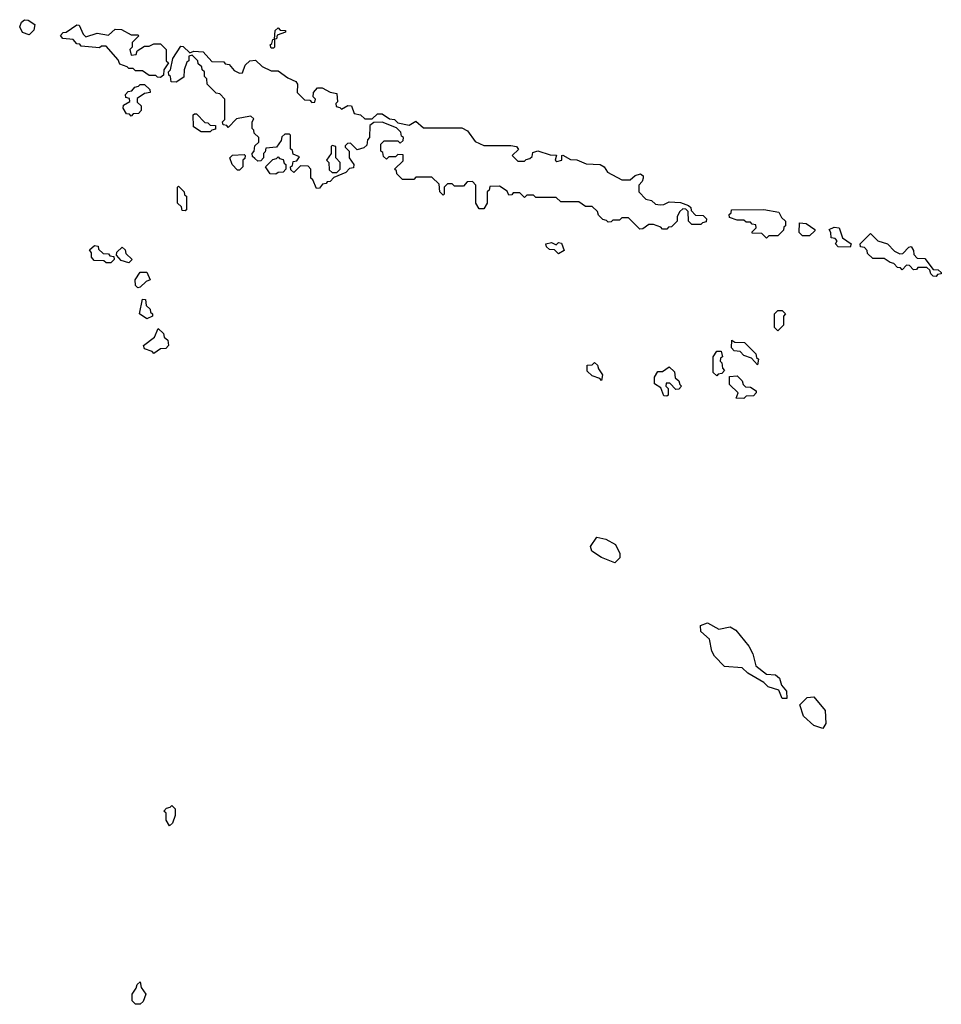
# Model space of a CAD drawing. Extents: x 2708302 to 2968450, y 494490 to 722710.
# Tile 248 of 256: x 2886122 to 2890198, y 683870 to 688226. Entities that reach past the tile are written whole.
import ezdxf

# ---------------------------------------------------------------- set-up
doc = ezdxf.new("R2010")
doc.units = 0

msp = doc.modelspace()

# ---------------------------------------------------------------- linework, layer by layer
at = {"layer": '0CON20XD'}
for points in [[(2886165, 688160), (2886135, 688170), (2886122.5, 688195), (2886130, 688215), (2886143.6, 688226.4), (2886160, 688225), (2886190, 688205), (2886185, 688180), (2886165, 688160)], [(2886745, 687970), (2886731.7, 687971.7), (2886725, 687980), (2886695, 687980), (2886665, 688000), (2886635, 688000), (2886625, 688010), (2886605, 688010), (2886598.3, 688018.3), (2886565, 688030), (2886558.3, 688048.3), (2886505, 688110), (2886485, 688110), (2886475, 688102.5), (2886395, 688110), (2886388.3, 688118.3), (2886375, 688120), (2886358.3, 688138.3), (2886313, 688143), (2886303, 688157), (2886315, 688170), (2886328.3, 688171.7), (2886375, 688203.3), (2886385, 688202.5), (2886402.5, 688162.5), (2886415, 688150), (2886465, 688167.5), (2886515, 688157.5), (2886545, 688183.8), (2886572.3, 688182.3), (2886615, 688160), (2886645, 688160), (2886650, 688155), (2886620, 688125), (2886620, 688105), (2886610, 688095), (2886615, 688070), (2886638.3, 688071.7), (2886641.7, 688088.3), (2886675, 688110), (2886695, 688110), (2886715, 688120), (2886745, 688120), (2886770, 688095), (2886770, 688045), (2886780, 688035), (2886760, 688005), (2886758.3, 687981.7), (2886745, 687970)], [(2887245, 688100), (2887235, 688100), (2887230, 688115), (2887238.3, 688121.7), (2887241.7, 688138.3), (2887250, 688140), (2887251.7, 688178.3), (2887265, 688190), (2887275, 688180), (2887298.3, 688178.3), (2887298.3, 688171.7), (2887261.7, 688158.3), (2887258.3, 688141.7), (2887250, 688140), (2887250, 688105), (2887245, 688100)], [(2888985, 687300), (2888965, 687300), (2888958.3, 687308.3), (2888925, 687320), (2888905, 687320), (2888878.3, 687301.7), (2888865, 687300), (2888815, 687350), (2888785, 687350), (2888775, 687340), (2888745, 687340), (2888738.3, 687331.7), (2888725, 687330), (2888718.3, 687338.3), (2888701.7, 687341.7), (2888681.7, 687361.7), (2888678.3, 687378.3), (2888655, 687400), (2888625, 687400), (2888595, 687420), (2888515, 687420), (2888495, 687440), (2888405, 687440), (2888395, 687450), (2888365, 687450), (2888355, 687440), (2888335, 687460), (2888305, 687460), (2888298.3, 687451.7), (2888285, 687450), (2888278.3, 687468.3), (2888245, 687490), (2888201.7, 687488.3), (2888198.3, 687471.7), (2888190, 687465), (2888190, 687415), (2888175, 687390), (2888155, 687390), (2888140, 687415), (2888140, 687495), (2888125, 687510), (2888101.7, 687508.3), (2888085, 687490), (2888045, 687490), (2888035, 687500), (2888015, 687500), (2888000, 687485), (2888000, 687455), (2887995, 687450), (2887980, 687465), (2887978.3, 687498.3), (2887945, 687530), (2887875, 687530), (2887865, 687520), (2887815, 687520), (2887790, 687545), (2887788.3, 687558.3), (2887780, 687565), (2887818.3, 687601.7), (2887818.3, 687628.3), (2887795, 687630), (2887785, 687620), (2887755, 687620), (2887745, 687610), (2887731.7, 687621.7), (2887728.3, 687638.3), (2887720, 687645), (2887720, 687675), (2887735, 687690), (2887795, 687690), (2887805, 687680), (2887818.3, 687691.7), (2887820, 687705), (2887811.7, 687711.7), (2887808.3, 687728.3), (2887788.3, 687748.3), (2887725, 687772.5), (2887688.3, 687771.7), (2887671.7, 687758.3), (2887670, 687705), (2887660, 687695), (2887658.3, 687671.7), (2887645, 687660), (2887615, 687650), (2887585, 687680), (2887571.7, 687678.3), (2887561.7, 687668.3), (2887561.7, 687661.7), (2887580, 687645), (2887580, 687615), (2887600, 687585), (2887598.3, 687571.7), (2887581.7, 687568.3), (2887565, 687550), (2887511.7, 687528.3), (2887495, 687510), (2887481.7, 687508.3), (2887478.3, 687501.7), (2887461.7, 687498.3), (2887448.3, 687481.7), (2887435, 687480), (2887418.3, 687518.3), (2887410, 687525), (2887410, 687565), (2887398.3, 687578.3), (2887365, 687580), (2887335, 687550), (2887321.7, 687561.7), (2887320, 687575), (2887328.3, 687581.7), (2887331.7, 687598.3), (2887348.3, 687601.7), (2887360, 687620), (2887331.7, 687631.7), (2887328.3, 687648.3), (2887320, 687655), (2887320, 687715), (2887315, 687720), (2887295, 687720), (2887281.7, 687708.3), (2887278.3, 687691.7), (2887258.3, 687661.7), (2887211.7, 687658.3), (2887208.3, 687641.7), (2887200, 687635), (2887200, 687615), (2887188.3, 687601.7), (2887175, 687600), (2887161.7, 687611.7), (2887151.7, 687621.7), (2887150, 687635), (2887160, 687645), (2887161.7, 687668.3), (2887180, 687685), (2887180, 687705), (2887160, 687725), (2887158.3, 687738.3), (2887150, 687745), (2887150, 687775), (2887158.3, 687788.3), (2887145, 687800), (2887120, 687795), (2887081.7, 687788.3), (2887045, 687750), (2887038.3, 687758.3), (2887021.7, 687761.7), (2887020, 687775), (2887030, 687785), (2887030, 687875), (2887008.3, 687898.3), (2886991.7, 687901.7), (2886951.7, 687941.7), (2886950, 687965), (2886940, 687975), (2886940, 687995), (2886930, 688005), (2886928.3, 688018.3), (2886911.7, 688031.7), (2886910, 688045), (2886885, 688070), (2886870, 688065), (2886870, 688045), (2886861.7, 688038.3), (2886850, 688005), (2886848.3, 687971.7), (2886815, 687950), (2886791.7, 687951.7), (2886790, 687975), (2886781.7, 687981.7), (2886780, 687995), (2886790, 688005), (2886800, 688055), (2886835, 688110), (2886845, 688107.5), (2886875, 688080), (2886893.3, 688086.7), (2886933.9, 688083.9), (2886971.7, 688041.7), (2887025, 688040), (2887031.7, 688031.7), (2887048.3, 688028.3), (2887071.7, 688001.7), (2887095, 687990), (2887108.3, 687991.7), (2887120, 688025), (2887140, 688045), (2887165, 688047.5), (2887195, 688020), (2887235, 688000), (2887265, 688000), (2887308.8, 687968.8), (2887343.3, 687953.3), (2887351.7, 687941.7), (2887350, 687905), (2887381.7, 687871.7), (2887405, 687870), (2887415, 687860), (2887428.3, 687861.7), (2887430, 687875), (2887420, 687885), (2887422.5, 687905), (2887440, 687925), (2887460, 687925), (2887495, 687906.2), (2887525, 687900), (2887527.5, 687862.5), (2887520, 687855), (2887521.7, 687841.7), (2887538.3, 687838.3), (2887545, 687830), (2887573, 687847), (2887590, 687845), (2887601.7, 687811.7), (2887630, 687805), (2887648.3, 687788.3), (2887681.7, 687788.3), (2887705, 687810), (2887725, 687810), (2887758.3, 687788.3), (2887780, 687785), (2887795, 687770), (2887845, 687760), (2887875, 687777.5), (2887908.3, 687748.3), (2888078.3, 687748.3), (2888103.3, 687735), (2888137.5, 687687.5), (2888175, 687670), (2888295, 687670), (2888320, 687665), (2888328.3, 687651.7), (2888300, 687625), (2888325, 687600), (2888355, 687600), (2888361.7, 687608.3), (2888378.3, 687611.7), (2888388.3, 687621.7), (2888391.7, 687638.3), (2888413.6, 687646.4), (2888468.3, 687628.3), (2888497, 687627), (2888490, 687605), (2888498.3, 687598.3), (2888520, 687605), (2888520, 687625), (2888525, 687626.7), (2888558.3, 687608.3), (2888586.4, 687606.4), (2888628.3, 687588.3), (2888690, 687585), (2888706.7, 687575), (2888721.7, 687551.7), (2888785, 687517.5), (2888821.7, 687518.3), (2888845, 687536.7), (2888867.5, 687545), (2888880, 687535), (2888880, 687525), (2888875, 687510), (2888860, 687495), (2888860, 687465), (2888891.7, 687431.7), (2888917, 687427), (2888935, 687410), (2888955, 687407.5), (2888971.7, 687408.3), (2888995, 687420), (2889045, 687417.5), (2889080, 687405), (2889090, 687395), (2889091.7, 687381.7), (2889111.7, 687361.7), (2889145, 687360), (2889160, 687345), (2889158.3, 687331.7), (2889141.7, 687328.3), (2889135, 687320), (2889095, 687320), (2889080, 687335), (2889078.3, 687378.3), (2889068.3, 687388.3), (2889055, 687390), (2889041.7, 687378.3), (2889030, 687355), (2889030, 687335), (2889005, 687310), (2888991.7, 687308.3), (2888985, 687300)], [(2886615, 687800), (2886608.3, 687808.3), (2886595, 687810), (2886580, 687835), (2886581.7, 687848.3), (2886610, 687865), (2886608.3, 687878.3), (2886591.7, 687881.7), (2886590, 687895), (2886601.7, 687908.3), (2886618.3, 687911.7), (2886631.7, 687928.3), (2886648.3, 687931.7), (2886655, 687940), (2886675, 687940), (2886698.3, 687918.3), (2886700, 687905), (2886675, 687900), (2886641.7, 687878.3), (2886641.7, 687861.7), (2886660, 687845), (2886660, 687825), (2886648.3, 687811.7), (2886625, 687810), (2886615, 687800)], [(2886965, 687730), (2886925, 687730), (2886891.7, 687751.7), (2886890, 687805), (2886895, 687810), (2886905, 687810), (2886941.7, 687771.7), (2886955, 687770), (2886965, 687760), (2886988.3, 687758.3), (2886988.3, 687741.7), (2886971.7, 687738.3), (2886965, 687730)], [(2887525, 687550), (2887540, 687565), (2887540, 687595), (2887520, 687615), (2887520, 687665), (2887505, 687670), (2887500, 687665), (2887500, 687635), (2887480, 687605), (2887490, 687595), (2887491.7, 687561.7), (2887505, 687550), (2887525, 687550)], [(2887095, 687560), (2887085, 687560), (2887062.5, 687585), (2887052.5, 687615), (2887063, 687627), (2887115, 687630), (2887120, 687625), (2887118.3, 687611.7), (2887110, 687605), (2887110, 687575), (2887095, 687560)], [(2887255, 687542.5), (2887230, 687545), (2887210, 687575), (2887241.7, 687608.3), (2887258.3, 687611.7), (2887265, 687620), (2887271.7, 687611.7), (2887288.3, 687608.3), (2887291.7, 687591.7), (2887300, 687585), (2887300, 687565), (2887288.3, 687551.7), (2887265, 687550), (2887255, 687542.5)], [(2886855, 687380), (2886841.7, 687381.7), (2886838.3, 687398.3), (2886820, 687415), (2886820, 687485), (2886825, 687490), (2886850, 687465), (2886851.7, 687451.7), (2886860, 687445), (2886860, 687385), (2886855, 687380)], [(2889425, 687260), (2889405, 687280), (2889361.7, 687281.7), (2889361.7, 687288.3), (2889380, 687305), (2889378.3, 687318.3), (2889361.7, 687321.7), (2889355, 687330), (2889335, 687330), (2889325, 687340), (2889295, 687340), (2889261.7, 687351.7), (2889260, 687365), (2889268.3, 687371.7), (2889270, 687385), (2889414.1, 687385.9), (2889480, 687375), (2889491.7, 687351.7), (2889510, 687335), (2889510, 687315), (2889501.7, 687308.3), (2889500, 687295), (2889475, 687270), (2889435, 687270), (2889425, 687260)], [(2889615, 687270), (2889585, 687270), (2889570, 687285), (2889571.7, 687328.3), (2889600, 687325), (2889638.3, 687298.3), (2889638.3, 687291.7), (2889615, 687270)], [(2889795, 687220), (2889741.7, 687221.7), (2889730, 687235), (2889738.3, 687248.3), (2889728.3, 687258.3), (2889711.7, 687261.7), (2889710, 687285), (2889701.7, 687298.3), (2889725, 687308.8), (2889746.7, 687305), (2889761.7, 687261.7), (2889800, 687235), (2889795, 687220)], [(2890175, 687090), (2890161.7, 687091.7), (2890151.7, 687101.7), (2890148.3, 687118.3), (2890135, 687130), (2890095, 687130), (2890088.3, 687121.7), (2890075, 687120), (2890058.3, 687138.3), (2890045, 687140), (2890025, 687120), (2890018.3, 687128.3), (2890005, 687130), (2889988.3, 687148.3), (2889971.7, 687151.7), (2889945, 687170), (2889895, 687170), (2889871.7, 687191.7), (2889870, 687205), (2889858.3, 687218.3), (2889841.7, 687221.7), (2889840, 687235), (2889885, 687280), (2889917.5, 687247.5), (2889960, 687235), (2889991.7, 687201.7), (2890015, 687190), (2890028.3, 687191.7), (2890055, 687220), (2890065, 687222.5), (2890076, 687205), (2890077.5, 687187.5), (2890091.7, 687171.7), (2890125, 687170), (2890161.7, 687121.7), (2890185, 687120), (2890198.3, 687108.3), (2890198.3, 687101.7), (2890181.7, 687098.3), (2890175, 687090)], [(2886525, 687150), (2886505, 687150), (2886495, 687160), (2886451.7, 687161.7), (2886440, 687175), (2886440, 687195), (2886431.7, 687208.3), (2886453, 687227), (2886470, 687225), (2886471.7, 687211.7), (2886491.7, 687191.7), (2886515, 687190), (2886521.7, 687181.7), (2886538.3, 687178.3), (2886540, 687165), (2886525, 687150)], [(2888505, 687190), (2888488.3, 687208.3), (2888465, 687210), (2888451.7, 687221.7), (2888450, 687235), (2888475, 687240), (2888495, 687230), (2888505, 687240), (2888518.3, 687238.3), (2888530, 687205), (2888505, 687190)], [(2886605, 687150), (2886571.7, 687161.7), (2886550, 687185), (2886551.7, 687198.3), (2886575, 687220), (2886588.3, 687208.3), (2886591.7, 687191.7), (2886620, 687165), (2886605, 687150)], [(2886645, 687040), (2886635, 687050), (2886632.5, 687075), (2886655, 687110), (2886685, 687110), (2886700, 687075), (2886681.7, 687068.3), (2886655, 687042.5), (2886645, 687040)], [(2886685, 686902.5), (2886652.5, 686925), (2886665, 686990), (2886678.3, 686988.3), (2886681.7, 686961.7), (2886700, 686945), (2886701.7, 686931.7), (2886710, 686925), (2886710, 686915), (2886685, 686902.5)], [(2889475, 686850), (2889460, 686865), (2889460, 686925), (2889475, 686940), (2889495, 686940), (2889510, 686925), (2889500, 686915), (2889500, 686875), (2889475, 686850)], [(2886715, 686750), (2886708.3, 686758.3), (2886675, 686770), (2886670, 686785), (2886718.3, 686821.7), (2886735, 686860), (2886758.3, 686838.3), (2886761.7, 686821.7), (2886778.3, 686808.3), (2886780, 686785), (2886768.3, 686771.7), (2886745, 686770), (2886715, 686750)], [(2889385, 686700), (2889358.3, 686728.3), (2889325, 686740), (2889308.3, 686758.3), (2889281.7, 686761.7), (2889270, 686775), (2889271.7, 686808.3), (2889285, 686800), (2889328.3, 686798.3), (2889378.3, 686748.3), (2889381.7, 686731.7), (2889390, 686725), (2889385, 686700)], [(2889205, 686650), (2889190, 686665), (2889190, 686735), (2889205, 686760), (2889225, 686760), (2889230, 686735), (2889221.7, 686728.3), (2889220, 686715), (2889228.3, 686708.3), (2889230, 686685), (2889240, 686675), (2889228.3, 686661.7), (2889211.7, 686658.3), (2889205, 686650)], [(2888695, 686630), (2888688.3, 686638.3), (2888655, 686650), (2888631.7, 686671.7), (2888631.7, 686698.3), (2888655, 686700), (2888665, 686710), (2888678.3, 686698.3), (2888681.7, 686681.7), (2888700, 686655), (2888695, 686630)], [(2888985, 686560), (2888971.7, 686561.7), (2888958.3, 686598.3), (2888930, 686615), (2888930, 686645), (2888945, 686670), (2888965, 686670), (2888995, 686690), (2889018.3, 686668.3), (2889021.7, 686641.7), (2889038.3, 686628.3), (2889041.7, 686611.7), (2889050, 686605), (2889038.3, 686591.7), (2889025, 686590), (2888998.3, 686618.3), (2888981.7, 686618.3), (2888980, 686605), (2888990, 686595), (2888990, 686565), (2888985, 686560)], [(2889325, 686550), (2889291.7, 686551.7), (2889300, 686575), (2889261.7, 686611.7), (2889261.7, 686648.3), (2889295, 686650), (2889318.3, 686628.3), (2889321.7, 686611.7), (2889331.7, 686601.7), (2889355, 686600), (2889380, 686585), (2889380, 686575), (2889368.3, 686561.7), (2889335, 686560), (2889325, 686550)], [(2888755, 685823.3), (2888695, 685846.7), (2888652.5, 685875), (2888646.7, 685895), (2888675, 685937.5), (2888715, 685927.5), (2888757.5, 685905), (2888776.7, 685865), (2888776.7, 685845), (2888755, 685823.3)], [(2889515, 685223.3), (2889495, 685223.3), (2889480, 685260), (2889432.5, 685275), (2889413.3, 685293.3), (2889342.5, 685335), (2889318.3, 685358.3), (2889240, 685365), (2889195, 685410), (2889183, 685433), (2889172.5, 685485), (2889135, 685520), (2889133.8, 685546.2), (2889165, 685557.5), (2889215, 685530), (2889265, 685540), (2889290, 685525), (2889347.5, 685455), (2889365, 685420), (2889378.3, 685368.3), (2889425, 685330), (2889465, 685327.5), (2889483, 685313), (2889491.7, 685281.7), (2889513.3, 685255), (2889515, 685223.3)], [(2889675, 685090), (2889634.2, 685104.2), (2889588.8, 685145), (2889573.3, 685195), (2889605, 685227.5), (2889635, 685230), (2889685, 685170), (2889688.3, 685111.7), (2889675, 685090)], [(2886785, 684660), (2886770, 684685), (2886770, 684715), (2886760, 684725), (2886771.7, 684738.3), (2886788.3, 684741.7), (2886795, 684750), (2886810, 684735), (2886810, 684705), (2886798.3, 684671.7), (2886785, 684660)], [(2886655, 683870), (2886635, 683870), (2886620, 683885), (2886620, 683915), (2886638.3, 683941.7), (2886641.7, 683958.3), (2886655, 683970), (2886660, 683945), (2886680, 683915), (2886668.3, 683881.7), (2886655, 683870)]]:
    msp.add_lwpolyline(points, dxfattribs=at)

doc.saveas('drawing.dxf')
